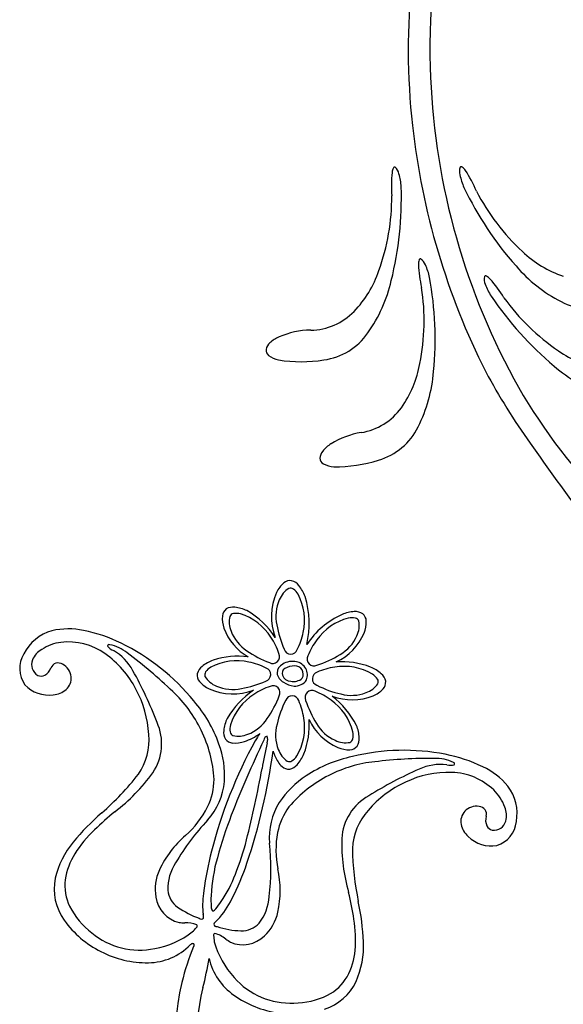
# Model space of a CAD drawing. Extents: x -4 to 4, y -4.07 to 4.07.
# Tile 4 of 40: x -4 to -3.42, y -1.09 to -0.04. Entities that reach past the tile are written whole.
import ezdxf

# ---------------------------------------------------------------- set-up
doc = ezdxf.new("R2010")
doc.units = 0

msp = doc.modelspace()

# ---------------------------------------------------------------- linework, layer by layer
at = {"color": 7, "linetype": 'CONTINUOUS'}
for centre, radius, start, end in [((-2.857848, -0.070385), 0.700885, 148.846881, 181.621015), ((-2.853617, -0.071633), 0.728176, 161.614394, 186.362575), ((-2.81946, -0.069781), 0.739275, 181.583689, 208.474788), ((-2.810702, -0.067028), 0.771337, 186.349321, 206.782148), ((-3.585458, -0.203718), 0.013651, 153.107504, 174.464464), ((-3.596264, -0.198039), 0.001456, 69.183797, 160.098452), ((-3.60407, -0.206077), 0.012554, 10.280408, 48.469968), ((-3.514725, -0.201241), 0.012554, 159.067426, 197.259214), ((-3.525362, -0.197724), 0.001456, 47.435527, 138.346282), ((-3.532318, -0.207756), 0.013652, 33.07671, 54.43367), ((-3.46788, -0.216076), 0.131876, 174.048141, 184.831493), ((-3.648477, -0.220942), 0.059281, 3.137053, 16.771322), ((-3.468479, -0.193889), 0.059278, 190.769593, 204.404774), ((-3.630857, -0.273078), 0.131875, 22.708717, 33.492297), ((-3.95392, -0.229681), 0.364833, 346.082521, 361.882308), ((-3.193603, -0.060414), 0.364831, 205.657425, 221.45744), ((-3.830653, -0.228312), 0.231368, 340.152597, 360.279352), ((-3.303528, -0.116186), 0.231377, 207.26125, 227.387323), ((-3.377874, -0.199924), 0.119431, 226.437829, 251.054167), ((-3.557349, -0.299806), 0.013652, 161.596714, 182.953674), ((-3.439237, -0.294665), 0.131876, 182.540078, 193.32343), ((-3.568876, -0.295784), 0.001456, 77.678796, 168.591696), ((-3.57541, -0.304887), 0.012554, 18.772898, 56.962681), ((-3.617136, -0.326148), 0.059283, 11.630117, 25.263928), ((-3.344521, -0.196478), 0.161655, 220.728978, 242.537979), ((-3.72602, -0.268184), 0.11943, 316.485907, 341.102245), ((-3.917933, -0.379894), 0.364827, 354.57423, 370.374245), ((-3.488393, -0.315934), 0.012554, 167.511981, 205.703992), ((-3.499431, -0.314017), 0.001456, 55.87833, 146.79006), ((-3.504838, -0.324962), 0.013652, 41.521377, 62.878337), ((-3.75719, -0.280549), 0.161656, 325.002427, 346.811202), ((-3.443732, -0.301873), 0.059274, 199.212911, 212.849006), ((-3.592718, -0.40404), 0.131872, 31.150512, 41.934321), ((-3.796239, -0.360335), 0.231381, 348.644767, 368.770385), ((-3.191439, -0.1295), 0.364813, 214.099363, 229.900063), ((-3.291973, -0.200794), 0.231376, 215.70387, 235.829944), ((-3.387367, -0.279465), 0.068261, 242.32601, 289.840191), ((-3.686833, -0.303923), 0.066413, 271.032709, 315.568373), ((-3.704417, -0.411082), 0.036761, 113.835065, 132.364149), ((-3.684867, -0.456843), 0.086522, 90.509619, 113.431182), ((-3.680826, -0.334323), 0.068259, 277.69984, 325.214241), ((-3.721362, -0.393126), 0.012083, 130.367836, 169.259766), ((-3.726097, -0.391548), 0.007168, 174.60701, 232.532337), ((-3.715449, -0.377691), 0.024644, 232.481007, 259.576879), ((-3.353218, -0.29454), 0.119431, 234.880147, 259.496258), ((-3.695679, -0.257693), 0.146256, 260.464656, 279.444263), ((-3.686853, -0.384321), 0.11943, 324.977943, 349.594281), ((-3.320732, -0.286232), 0.161657, 229.17171, 250.980484), ((-3.715853, -0.401152), 0.161655, 333.493667, 355.302668), ((-2.871474, -0.076116), 0.71325, 208.330281, 215.528618), ((-2.945682, -0.133818), 0.597804, 208.847496, 224.274077), ((-3.642818, -0.413881), 0.066413, 279.524485, 324.060149), ((-3.618292, -0.564835), 0.086522, 99.001063, 121.922626), ((-3.632387, -0.44306), 0.06826, 286.19144, 333.705621), ((-3.644384, -0.522462), 0.036762, 122.327418, 140.856503), ((-0.701281, 1.434266), 3.357257, 214.983658, 216.666519), ((-3.663795, -0.507205), 0.012083, 138.858156, 177.750086), ((-3.668711, -0.506343), 0.007169, 183.102511, 241.027623), ((-3.660225, -0.491067), 0.024643, 240.971339, 268.067211), ((-3.658394, -0.369468), 0.146253, 268.956704, 287.93654), ((-3.69488, -0.662517), 0.030064, 129.872959, 154.833143), ((-3.707533, -0.647326), 0.010294, 81.085334, 130.027488), ((-3.709184, -0.650581), 0.013811, 37.252942, 76.404873), ((-3.664122, -0.675288), 0.063352, 156.208924, 200.60579), ((-3.729688, -0.667396), 0.040322, 19.428714, 38.635917), ((-3.781223, -0.682674), 0.094045, 346.241415, 377.762608), ((-3.76951, -0.675532), 0.010293, 126.084431, 175.028336), ((-3.768376, -0.679002), 0.013811, 82.251526, 121.403233), ((-3.770984, -0.705393), 0.040324, 64.429338, 83.635631), ((-3.797589, -0.745686), 0.088401, 32.965606, 60.142833), ((-3.636745, -0.710306), 0.040325, 93.505352, 112.712101), ((-3.638033, -0.683817), 0.013811, 55.737018, 94.889839), ((-3.74982, -0.677326), 0.030064, 174.874769, 199.834726), ((-3.615182, -0.754846), 0.089776, 114.431273, 146.305444), ((-3.636728, -0.680409), 0.010294, 2.112479, 51.05529), ((-3.656484, -0.681219), 0.030066, 337.306957, 362.266235), ((-3.948003, -0.737077), 0.048493, 105.790631, 153.113179), ((-3.943752, -0.766392), 0.077956, 77.976177, 102.932737), ((-3.958493, -0.847559), 0.160432, 63.776572, 78.865691), ((-3.722945, -0.667359), 0.058727, 200.085136, 240.030682), ((-3.943903, -0.770254), 0.06792, 54.82203, 96.514845), ((-3.684152, -0.668921), 0.06034, 295.048241, 336.669227), ((-3.960503, -0.730238), 0.023051, 119.910153, 157.775348), ((-3.945916, -0.749791), 0.047362, 96.904034, 123.413499), ((-3.987623, -0.908917), 0.228348, 39.013337, 64.022665), ((-3.965779, -0.730583), 0.029786, 148.787757, 215.652642), ((-3.969641, -0.726517), 0.013183, 157.722999, 239.929096), ((-3.965439, -0.800881), 0.105361, 27.222579, 54.844648), ((-3.776168, -0.759878), 0.040324, 109.428697, 128.635445), ((-3.762948, -0.802408), 0.084846, 82.778201, 108.294234), ((-3.704727, -0.744126), 0.021129, 79.252159, 120.471948), ((-3.703829, -0.737703), 0.014654, 339.436842, 438.017388), ((-3.652557, -0.808026), 0.084656, 68.782228, 94.096786), ((-3.975956, -0.72498), 0.014603, 299.394197, 339.945424), ((-3.954607, -0.732802), 0.008134, 54.914647, 159.757449), ((-3.957762, -0.741287), 0.017046, 6.343289, 62.656479), ((-3.792985, -0.739372), 0.01381, 127.252437, 166.404813), ((-3.710207, -0.735982), 0.011347, 117.4763, 177.627838), ((-3.709766, -0.735879), 0.006417, 123.852118, 198.086729), ((-3.703033, -0.749325), 0.021418, 89.040271, 118.768881), ((-3.702302, -0.736673), 0.008771, 330.722075, 452.43346), ((-3.637213, -0.766421), 0.040325, 48.50455, 67.710843), ((-3.972751, -0.730022), 0.008643, 246.136576, 297.280907), ((-3.95705, -0.741024), 0.01631, 312.591179, 365.69784), ((-3.796239, -0.737721), 0.010294, 171.084677, 220.028145), ((-3.781048, -0.725066), 0.030065, 219.875024, 244.834755), ((-3.708282, -0.733386), 0.013432, 189.11211, 241.276101), ((-3.706449, -0.734154), 0.010124, 201.543707, 267.308605), ((-3.704048, -0.730506), 0.014059, 258.193033, 311.946424), ((-3.702594, -0.734033), 0.015284, 266.833896, 324.769536), ((-3.619394, -0.746779), 0.013811, 10.736125, 49.887165), ((-3.61606, -0.745293), 0.010293, 317.114706, 366.058174), ((-3.96433, -0.72363), 0.035344, 223.466535, 277.311409), ((-3.961745, -0.734298), 0.024464, 274.484313, 310.025295), ((-3.973681, -0.807715), 0.115839, 3.421199, 28.363718), ((-3.768326, -0.694688), 0.062985, 246.111441, 290.178283), ((-3.691549, -0.833172), 0.096589, 124.746884, 149.236573), ((-3.701485, -0.726426), 0.022951, 234.732528, 265.120259), ((-3.6306, -0.731897), 0.030064, 292.304959, 317.265596), ((-3.915311, -0.857437), 0.139865, 19.343788, 41.275652), ((-3.641527, -0.703219), 0.060747, 249.550456, 291.574375), ((-3.71776, -0.832039), 0.09053, 26.777695, 52.581157), ((-3.738173, -0.801172), 0.040323, 154.428396, 173.635145), ((-3.771881, -0.791006), 0.08468, 338.785983, 364.092617), ((-3.632753, -0.759415), 0.060338, 205.048934, 246.669699), ((-3.764563, -0.798564), 0.01381, 172.252927, 211.405525), ((-3.674133, -0.806821), 0.040321, 3.504561, 22.712675), ((-3.923666, -0.806304), 0.065848, 325.829698, 364.792871), ((-3.768032, -0.799698), 0.010293, 216.084869, 265.027898), ((-3.772321, -0.757718), 0.053128, 287.848225, 307.612878), ((-3.661799, -0.853542), 0.094799, 145.467741, 150.92127), ((-3.647647, -0.805532), 0.01381, 325.734118, 364.887606), ((-3.302214, -1.0507), 0.504887, 151.199926, 165.619406), ((-3.872755, -0.844565), 0.095468, 356.098983, 380.51458), ((-3.766238, -0.780006), 0.030066, 264.874053, 289.83333), ((-3.645049, -0.787083), 0.030065, 247.304939, 272.26467), ((-3.64424, -0.806837), 0.010294, 272.112616, 321.054552), ((-3.586369, -1.046096), 0.228351, 78.895606, 103.904934), ((-4.390889, -0.726438), 0.671552, 341.643717, 352.115135), ((-3.682971, -0.806099), 0.044497, 196.266206, 204.251151), ((-3.695726, -0.812964), 0.030065, 202.306792, 227.266296), ((-3.730252, -0.806352), 0.040326, 318.504778, 337.710616), ((-3.613018, -0.961428), 0.13987, 101.642461, 123.573644), ((-3.572611, -0.979577), 0.16043, 64.052355, 79.141703), ((-3.709123, -0.827505), 0.010294, 227.113303, 276.056333), ((-3.710609, -0.824172), 0.013811, 280.736014, 319.887276), ((-3.535431, -0.905937), 0.077955, 39.984836, 64.942076), ((-4.099663, -0.663672), 0.292202, 310.934472, 322.069959), ((-3.639207, -0.925496), 0.09547, 122.403631, 146.819001), ((-3.538924, -0.946531), 0.105363, 88.074121, 115.695964), ((-3.53764, -0.909109), 0.06792, 46.402897, 88.096156), ((-3.846983, -0.845053), 0.069733, 317.681535, 355.058222), ((-3.536471, -0.956953), 0.115842, 114.554393, 139.496685), ((-3.514364, -0.885115), 0.048493, 349.804696, 397.127683), ((-3.523696, -0.894), 0.047364, 19.505547, 46.015012), ((-3.660063, -0.910345), 0.069733, 147.859315, 185.236226), ((-3.509118, -0.894358), 0.017046, 80.2617, 136.575968), ((-3.506518, -0.885687), 0.008134, 343.161081, 448.005543), ((-3.500264, -0.887194), 0.023046, 345.138464, 383.010349), ((-3.724068, -1.095415), 0.280052, 131.112465, 140.01839), ((-3.575522, -0.92567), 0.065849, 138.124743, 177.087471), ((-3.509527, -0.893718), 0.01631, 137.22056, 190.328307), ((-3.484769, -0.892319), 0.014603, 162.97534, 203.526123), ((-3.599582, -1.074117), 0.26743, 137.079379, 149.276435), ((-3.501725, -0.891183), 0.024465, 192.893973, 228.43406), ((-3.490367, -0.894408), 0.008643, 205.637419, 256.78175), ((-3.490734, -0.889737), 0.013184, 262.990406, 345.196503), ((-3.496268, -0.890652), 0.029787, 287.266442, 354.130696), ((-3.493231, -0.884232), 0.035344, 225.606437, 279.452179), ((-3.864933, -0.975991), 0.095384, 140.617442, 166.677936), ((-3.995558, -0.943917), 0.26744, 353.642071, 365.838899), ((-3.349106, -0.917996), 0.292212, 180.848602, 191.98386), ((-3.444811, -1.014691), 0.357814, 165.533804, 172.367165), ((-3.7857, -0.965952), 0.052217, 146.968418, 180.800491), ((-4.022483, -0.847078), 0.283903, 333.002837, 341.337301), ((-3.902389, -0.965411), 0.056523, 168.365346, 216.101369), ((-3.812617, -0.963927), 0.025444, 186.213367, 234.654028), ((-3.699103, -0.983325), 0.101645, 170.85182, 183.980862), ((-3.781849, -0.969845), 0.052217, 322.117499, 355.949796), ((-3.774171, -0.910234), 0.091483, 234.46768, 250.728156), ((-3.852106, -0.935844), 0.091813, 317.171061, 334.095198), ((-3.90908, -1.035964), 0.280054, 2.899192, 11.805117), ((-3.757137, -0.983668), 0.043882, 188.800256, 191.402977), ((-3.807635, -0.994807), 0.007877, 346.978776, 378.222426), ((-3.863528, -0.93897), 0.103513, 215.252178, 243.892366), ((-3.802167, -0.994147), 0.003286, 228.028148, 312.188098), ((-3.781748, -1.006091), 0.007878, 124.699588, 155.940763), ((-3.785714, -1.002268), 0.003285, 190.731009, 274.898745), ((-3.815315, -0.966766), 0.043872, 311.51993, 314.123109), ((-3.757452, -0.918438), 0.091487, 252.190558, 268.450578), ((-3.759155, -0.98446), 0.025443, 268.263693, 316.70523), ((-3.858974, -0.981172), 0.062724, 270.433566, 315.80418), ((-3.542446, -1.133907), 0.28879, 158.169326, 166.190438), ((-3.810669, -1.028195), 0.004689, 95.040555, 135.325672), ((-3.811471, -1.025144), 0.001666, 304.548067, 436.464933), ((-3.724693, -1.025629), 0.095385, 336.240729, 362.300998), ((-3.860267, -0.938536), 0.105373, 242.404225, 270.96138), ((-4.116361, -0.987021), 0.326688, 345.195805, 350.778976), ((-3.730388, -1.024858), 0.065143, 192.872107, 235.303126), ((-3.584171, -1.123454), 0.245777, 166.234962, 208.4917), ((-3.688103, -1.040055), 0.056106, 287.934616, 334.669774), ((-3.588662, -1.12345), 0.218373, 165.965974, 204.127451), ((-3.704795, -0.99039), 0.10806, 234.549148, 261.741289)]:
    msp.add_arc(centre, radius, start, end, dxfattribs=at)
at = {"color": 2, "linetype": 'CONTINUOUS'}
for centre, radius, start, end in [((-3.695641, -0.666712), 0.025193, 121.811836, 158.413126), ((-3.707159, -0.650322), 0.005319, 54.952928, 109.343085), ((-3.714927, -0.661053), 0.018566, 30.77444, 54.342705), ((-3.680414, -0.674891), 0.042409, 155.705525, 192.570585), ((-3.751477, -0.679059), 0.059271, 347.250164, 387.650135), ((-3.747397, -0.680832), 0.025189, 166.809406, 203.416503), ((-3.767126, -0.677388), 0.00532, 99.95459, 154.339551), ((-3.76503, -0.690469), 0.018568, 75.779233, 99.346364), ((-3.77815, -0.72905), 0.059278, 32.251906, 72.646101), ((-3.630771, -0.734289), 0.059275, 104.492467, 144.889772), ((-3.641947, -0.695102), 0.018567, 77.794764, 101.362575), ((-3.639201, -0.682143), 0.00532, 22.797099, 77.184441), ((-3.659082, -0.684598), 0.025193, 333.727177, 370.328243), ((-3.730843, -0.67585), 0.042407, 200.704225, 237.571519), ((-3.614184, -0.665324), 0.109252, 189.907223, 204.190644), ((-3.788168, -0.737765), 0.07243, 18.483594, 33.852909), ((-3.764756, -0.678129), 0.072455, 333.487456, 348.850839), ((-3.621205, -0.743493), 0.072423, 143.284946, 158.655858), ((-3.675363, -0.678797), 0.042408, 299.568528, 336.436045), ((-3.690774, -0.62225), 0.109253, 234.907141, 249.190334), ((-3.706816, -0.707929), 0.00735, 197.113344, 339.755187), ((-3.764506, -0.781672), 0.059278, 77.251335, 117.646641), ((-3.72615, -0.71788), 0.00735, 242.112061, 384.753602), ((-3.682148, -0.720541), 0.00735, 152.383084, 295.029163), ((-3.712706, -0.623264), 0.109254, 287.94846, 302.231881), ((-3.782511, -0.745114), 0.018567, 120.778676, 144.346714), ((-3.765426, -0.794914), 0.072424, 63.48373, 78.853501), ((-3.735634, -0.737004), 0.00735, 287.110503, 429.7587), ((-3.649687, -0.800896), 0.072443, 98.286112, 113.652462), ((-3.649946, -0.787599), 0.059271, 59.491181, 99.891152), ((-3.793242, -0.737347), 0.00532, 144.956418, 199.342678), ((-3.776854, -0.725831), 0.025191, 211.810042, 248.414235), ((-3.778241, -0.644378), 0.109245, 279.907938, 294.192501), ((-3.676554, -0.741553), 0.00735, 107.385224, 250.029791), ((-3.630142, -0.751993), 0.018568, 32.795343, 56.361114), ((-3.619035, -0.74477), 0.00532, 337.803088, 392.189131), ((-3.768674, -0.710606), 0.042405, 245.703152, 282.571786), ((-3.705803, -0.818343), 0.072416, 108.484746, 123.857027), ((-3.725685, -0.756337), 0.00735, 332.114613, 474.753279), ((-3.684371, -0.761418), 0.007351, 62.385319, 205.027011), ((-3.707329, -0.822368), 0.072432, 53.286042, 68.654673), ((-3.629379, -0.651164), 0.109249, 242.948279, 257.232385), ((-3.634827, -0.73245), 0.02519, 288.724376, 325.330803), ((-3.71452, -0.808334), 0.059271, 122.249464, 162.648325), ((-3.821306, -0.720968), 0.109243, 324.907152, 339.192172), ((-3.614987, -0.814187), 0.109257, 152.950237, 167.233202), ((-3.705384, -0.767011), 0.00735, 17.382924, 160.02976), ((-3.764713, -0.793876), 0.072429, 8.285434, 23.654977), ((-3.587098, -0.73086), 0.109251, 197.949052, 212.232702), ((-3.698117, -0.812793), 0.059273, 14.49181, 54.89067), ((-3.642239, -0.716832), 0.042408, 254.569078, 291.435479), ((-3.767714, -0.761032), 0.042406, 290.704082, 327.570929), ((-3.751429, -0.79362), 0.05927, 329.491042, 369.891235), ((-3.753096, -0.795218), 0.018567, 165.778442, 189.345573), ((-3.680664, -0.801327), 0.042407, 164.568408, 201.436149), ((-3.642627, -0.768202), 0.042409, 209.569075, 246.435029), ((-3.766176, -0.797313), 0.00532, 189.958363, 244.342457), ((-3.762732, -0.777584), 0.02519, 256.80911, 293.414197), ((-3.64843, -0.784486), 0.025191, 243.725642, 280.330729), ((-3.645974, -0.804364), 0.00532, 292.797748, 347.183792), ((-3.658934, -0.801619), 0.018567, 347.795253, 371.363518), ((-3.69628, -0.808738), 0.025191, 198.725046, 235.330133), ((-3.715823, -0.813425), 0.018567, 302.796463, 326.364048), ((-3.7086, -0.824531), 0.00532, 247.802438, 302.189781)]:
    msp.add_arc(centre, radius, start, end, dxfattribs=at)
at = {"color": 1, "linetype": 'CONTINUOUS'}
for centre, radius, start, end in [((-3.900542, -0.706427), 0.001399, 52.516475, 194.069108), ((-3.889522, -0.696848), 0.01586, 218.709747, 247.084112), ((-3.906873, -0.744998), 0.040325, 50.078617, 79.740747), ((-3.922806, -0.758317), 0.054136, 27.90207, 59.951325), ((-4.186745, -1.123623), 0.511092, 46.126073, 53.256866), ((-4.239273, -0.936403), 0.417254, 20.839997, 29.177665), ((-3.924451, -0.854254), 0.135145, 25.343804, 47.137815), ((-3.8996, -0.8108), 0.055228, 325.966595, 384.428082), ((-3.92092, -0.855396), 0.132468, 2.907496, 26.444239), ((-2.684195, -1.310216), 1.165624, 154.424115, 158.698801), ((-3.730569, -0.807485), 0.005058, 106.417024, 174.60023), ((-3.741735, -0.805978), 0.010295, 338.061801, 378.960049), ((-2.435201, -1.077778), 1.324374, 168.327064, 169.526139), ((-3.556964, -1.337497), 0.511149, 89.662207, 96.792313), ((-3.551955, -0.866636), 0.040328, 63.176268, 92.836821), ((-4.75225, -0.65725), 1.030543, 345.617279, 349.953594), ((-3.603805, -0.964402), 0.135153, 95.780751, 117.573627), ((-3.402181, -1.219748), 0.417249, 113.740963, 122.07886), ((-3.547274, -0.886867), 0.054137, 82.965823, 115.015078), ((-3.536763, -0.817759), 0.015861, 255.834977, 284.208214), ((-3.533747, -0.832046), 0.001399, 308.843928, 450.397628), ((-4.0137, -0.726122), 0.197277, 307.273583, 324.132073), ((-3.85707, -0.848105), 0.068449, 334.295146, 359.520951), ((-3.607313, -0.963176), 0.132468, 116.474001, 140.010971), ((-3.597432, -0.914745), 0.055227, 118.489658, 176.95093), ((-3.88618, -0.832317), 0.101539, 311.39637, 333.392726), ((-3.653853, -0.918862), 0.068452, 143.397376, 168.622729), ((-3.62993, -1.202433), 0.414514, 129.613161, 133.610396), ((-3.335508, -1.054606), 0.465953, 158.888675, 164.752649), ((-3.823114, -0.999409), 0.134266, 133.679487, 147.883232), ((-3.747305, -0.991693), 0.109857, 130.763909, 154.900534), ((-3.62111, -0.923819), 0.101542, 169.525378, 191.52128), ((-3.455349, -0.915988), 0.197277, 178.785623, 195.644113), ((-4.079818, -0.827557), 0.336889, 338.734999, 345.266554), ((-3.878034, -0.965454), 0.069701, 147.522077, 171.821652), ((-3.609005, -0.982085), 0.183022, 164.139985, 176.970216), ((-3.802521, -0.965524), 0.048755, 155.225101, 190.102915), ((-3.895823, -0.900515), 0.138967, 325.699944, 339.25428), ((-3.828, -0.96723), 0.109856, 348.017381, 372.154234), ((-3.896697, -0.961824), 0.05072, 172.882073, 205.778117), ((-3.818134, -0.969216), 0.032749, 188.535567, 256.38931), ((-3.673941, -0.977668), 0.117947, 177.445576, 183.24794), ((-4.048668, -1.064571), 0.414475, 9.307073, 13.304996), ((-3.868848, -0.946437), 0.082506, 206.989405, 232.727014), ((-3.786533, -0.985042), 0.005211, 172.376275, 224.722944), ((-3.869301, -0.917997), 0.107207, 320.268672, 325.430378), ((-3.790457, -0.984658), 0.004057, 273.125779, 332.640281), ((-3.768172, -0.979645), 0.048756, 312.814603, 347.692418), ((-3.755386, -0.168301), 0.835719, 265.163984, 265.578805), ((-3.818282, -1.032793), 0.031297, 68.501616, 92.798472), ((-3.836014, -0.983386), 0.03684, 311.141317, 321.524453), ((-3.808369, -1.004802), 0.001923, 308.484434, 395.923901), ((-3.772174, -1.019096), 0.134267, 355.0348, 369.238545), ((-3.867907, -0.950828), 0.079655, 230.274589, 281.79149), ((-3.867463, -0.939326), 0.090867, 280.035228, 307.795067), ((-3.78719, -1.014507), 0.001923, 107.000432, 194.435161), ((-3.75222, -1.01409), 0.036843, 181.394404, 191.776396), ((-3.796158, -1.042809), 0.031291, 50.118764, 74.417659), ((-3.757943, -0.992004), 0.03275, 246.528956, 314.382489), ((-3.700569, -0.997905), 0.090865, 195.122014, 222.882982), ((-3.325266, -0.315436), 0.835441, 237.34167, 237.756721), ((-3.707886, -1.025121), 0.0697, 331.095513, 355.395314), ((-3.69081, -1.033478), 0.05072, 297.139853, 330.035897), ((-3.707149, -1.007348), 0.079655, 221.126415, 272.64397), ((-3.70375, -1.00441), 0.082509, 270.191136, 295.928293)]:
    msp.add_arc(centre, radius, start, end, dxfattribs=at)

doc.saveas('drawing.dxf')
